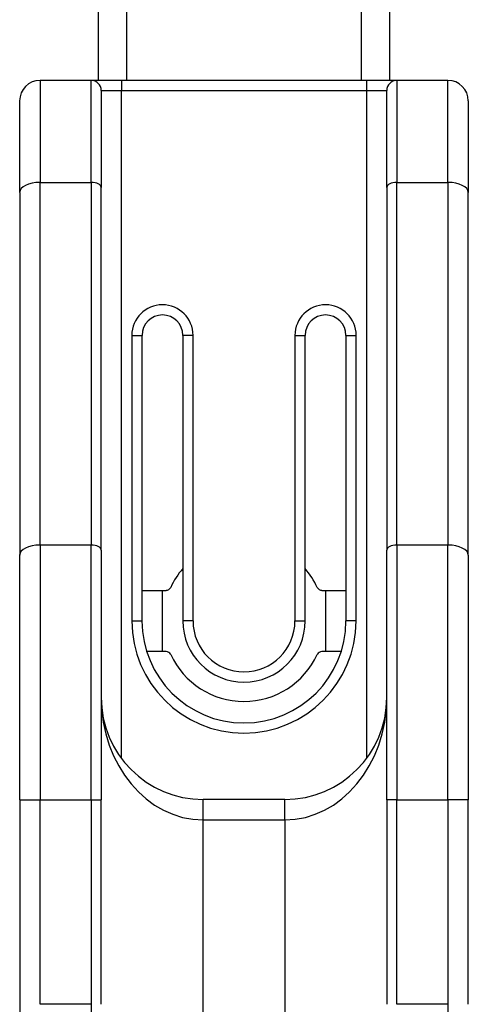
# Model space of a CAD drawing. Header units: inches. Extents: x 6 to 174, y 10 to 93.
# Tile 9 of 127: x 7.221 to 8.088, y 29.949 to 31.849. Entities that reach past the tile are written whole.
import ezdxf

# ---------------------------------------------------------------- set-up
doc = ezdxf.new("R2010")
doc.units = ezdxf.units.IN
doc.header["$MEASUREMENT"] = 0
doc.layers.add('Visible Edges(ANSI)', color=7, linetype='Continuous', lineweight=25)
doc.layers.add('Visible Tangent Edges(ANSI)', color=7, linetype='Continuous', lineweight=25)

msp = doc.modelspace()

# ---------------------------------------------------------------- linework, layer by layer
at = {"layer": 'Visible Edges(ANSI)'}
for p, q in [((7.9354, 49.0035), (7.9354, 31.7321)), ((7.3734, 31.7321), (7.3734, 48.906)), ((7.3592, 31.7321), (7.2607, 31.7321)), ((7.4182, 31.7321), (7.3592, 31.7321)), ((7.8907, 31.7321), (7.4182, 31.7321)), ((7.9497, 31.7321), (7.8907, 31.7321)), ((8.0481, 31.7321), (7.9497, 31.7321)), ((7.3789, 31.7124), (7.3789, 31.5254)), ((7.93, 31.5254), (7.93, 31.7124)), ((7.2214, 31.5155), (7.2214, 31.6927)), ((8.0875, 31.6927), (8.0875, 31.5155)), ((7.2214, 31.5155), (7.2214, 30.8156)), ((7.3789, 30.8255), (7.3789, 31.5254)), ((7.93, 31.5254), (7.93, 30.8255)), ((8.0875, 30.8156), (8.0875, 31.5155)), ((7.4576, 30.6888), (7.4576, 31.2399)), ((7.5363, 31.2399), (7.5363, 30.6888)), ((7.7726, 30.6888), (7.7726, 31.2399)), ((7.8513, 31.2399), (7.8513, 30.6888)), ((7.3789, 30.8255), (7.3789, 30.3432)), ((7.93, 30.3432), (7.93, 30.8255)), ((7.2214, 30.3432), (7.2214, 30.8156)), ((8.0875, 30.8156), (8.0875, 30.3432)), ((7.4576, 30.7478), (7.5041, 30.7478)), ((7.497, 30.6297), (7.497, 30.7478)), ((7.8048, 30.7478), (7.8513, 30.7478)), ((7.8119, 30.7478), (7.8119, 30.6297)), ((7.5041, 30.6297), (7.4667, 30.6297)), ((7.8422, 30.6297), (7.8048, 30.6297)), ((7.2214, 30.3432), (7.2214, 29.9488)), ((7.3789, 29.9488), (7.3789, 30.3432)), ((7.7332, 30.3443), (7.5757, 30.3443)), ((7.93, 30.3432), (7.93, 29.9488)), ((8.0875, 29.9488), (8.0875, 30.3432)), ((7.2214, 29.9488), (7.2214, 29.4897))]:
    msp.add_line(p, q, dxfattribs=at)
for centre, radius, start, end in [((7.2607, 31.6927), 0.0394, 90, 180), ((7.3592, 31.7124), 0.0197, 0, 90), ((7.9497, 31.7124), 0.0197, 90, 180), ((8.0481, 31.6927), 0.0394, 0, 90), ((7.497, 31.2399), 0.0394, 0, 180), ((7.8119, 31.2399), 0.0394, 0, 180), ((7.6544, 30.6888), 0.1555, 139.4196, 155.3757), ((7.6544, 30.6888), 0.1555, 24.6243, 40.5804), ((7.5041, 30.7577), 0.00984, 270, 335.3757), ((7.8048, 30.7577), 0.00984, 204.6243, 270), ((7.6544, 30.6888), 0.1969, 180, 0), ((7.6544, 30.6888), 0.1181, 180, 0), ((7.5041, 30.6199), 0.00984, 24.6243, 90), ((7.6544, 30.6888), 0.1555, 204.6243, 335.3757), ((7.8048, 30.6199), 0.00984, 90, 155.3757), ((7.5757, 30.5411), 0.1969, 180, 270), ((7.7332, 30.5411), 0.1969, 270, 0)]:
    msp.add_arc(centre, radius, start, end, dxfattribs=at)
at = {"layer": 'Visible Tangent Edges(ANSI)'}
for p, q in [((7.4273, 48.8689), (7.4273, 31.7321)), ((7.8816, 31.7321), (7.8816, 48.7814)), ((7.2607, 31.7321), (7.2607, 31.5352)), ((7.3592, 31.5352), (7.3592, 31.7321)), ((7.4182, 31.7321), (7.4182, 31.7124)), ((7.8907, 31.7321), (7.8907, 31.7124)), ((7.9497, 31.7321), (7.9497, 31.5352)), ((8.0481, 31.5352), (8.0481, 31.7321)), ((7.3789, 31.7124), (7.4182, 31.7124)), ((7.4182, 31.7124), (7.8907, 31.7124)), ((7.4182, 30.423), (7.4182, 31.7124)), ((7.8907, 31.7124), (7.93, 31.7124)), ((7.8907, 31.7124), (7.8907, 30.423)), ((7.2607, 30.8353), (7.2607, 31.5352)), ((7.2607, 31.5352), (7.3592, 31.5352)), ((7.3592, 31.5352), (7.3592, 30.8353)), ((7.9497, 31.5352), (8.0481, 31.5352)), ((7.9497, 30.8353), (7.9497, 31.5352)), ((8.0481, 31.5352), (8.0481, 30.8353)), ((7.4379, 31.2399), (7.4379, 30.6888)), ((7.4379, 31.2399), (7.4576, 31.2399)), ((7.556, 31.2399), (7.5363, 31.2399)), ((7.556, 30.6888), (7.556, 31.2399)), ((7.7529, 31.2399), (7.7529, 30.6888)), ((7.7529, 31.2399), (7.7726, 31.2399)), ((7.8513, 31.2399), (7.871, 31.2399)), ((7.871, 30.6888), (7.871, 31.2399)), ((7.2607, 30.8353), (7.2607, 30.3432)), ((7.3592, 30.8353), (7.2607, 30.8353)), ((7.3592, 30.3432), (7.3592, 30.8353)), ((7.9497, 30.8353), (7.9497, 30.3432)), ((8.0481, 30.8353), (7.9497, 30.8353)), ((8.0481, 30.3432), (8.0481, 30.8353)), ((7.4379, 30.6888), (7.4576, 30.6888)), ((7.556, 30.6888), (7.5363, 30.6888)), ((7.7529, 30.6888), (7.7726, 30.6888)), ((7.871, 30.6888), (7.8513, 30.6888)), ((7.2214, 30.3432), (7.2607, 30.3432)), ((7.2607, 29.9488), (7.2607, 30.3432)), ((7.2607, 30.3432), (7.3592, 30.3432)), ((7.3592, 30.3432), (7.3592, 29.9488)), ((7.3592, 30.3432), (7.3789, 30.3432)), ((7.5757, 30.3049), (7.5757, 30.3443)), ((7.7332, 30.3049), (7.7332, 30.3443)), ((7.9497, 30.3432), (7.93, 30.3432)), ((7.9497, 29.9488), (7.9497, 30.3432)), ((7.9497, 30.3432), (8.0481, 30.3432)), ((8.0875, 30.3432), (8.0481, 30.3432)), ((8.0481, 30.3432), (8.0481, 29.9488)), ((7.5757, 30.3049), (7.7332, 30.3049)), ((7.5757, 29.6906), (7.5757, 30.3049)), ((7.7332, 30.3049), (7.7332, 29.6906)), ((7.3592, 29.9488), (7.2607, 29.9488)), ((7.3592, 29.9488), (7.3592, 29.5911)), ((8.0481, 29.9488), (7.9497, 29.9488)), ((8.0481, 29.9488), (8.0481, 29.5116))]:
    msp.add_line(p, q, dxfattribs=at)
for centre, radius, start, end in [((7.497, 31.2399), 0.0591, 0, 180), ((7.8119, 31.2399), 0.0591, 0, 180), ((7.6544, 30.6888), 0.2165, 180, 0), ((7.6544, 30.6888), 0.0984, 180, 0)]:
    msp.add_arc(centre, radius, start, end, dxfattribs=at)
for centre, major_axis, ratio, start_param, end_param in [((7.2607, 31.5155), (-0.0394, 0), 0.5, 4.712389, 6.283185), ((7.3592, 31.5254), (0.0197, 0), 0.5, 0, 1.570796), ((7.9497, 31.5254), (-0.0197, 0), 0.5, 4.712389, 6.283185), ((8.0481, 31.5155), (0.0394, 0), 0.5, 0, 1.570796), ((7.2607, 30.8156), (-0.0394, 0), 0.5, 4.712389, 6.283185), ((7.3592, 30.8255), (0.0197, 0), 0.5, 0, 1.570796), ((7.9497, 30.8255), (-0.0197, 0), 0.5, 4.712389, 6.283185), ((8.0481, 30.8156), (0.0394, 0), 0.5, 0, 1.570796), ((7.5757, 30.5411), (0, -0.2362), 0.833333, 4.712389, 6.283185), ((7.7332, 30.5411), (0, -0.2362), 0.833333, 0, 1.570796)]:
    msp.add_ellipse(centre, major_axis=major_axis, ratio=ratio, start_param=start_param, end_param=end_param, dxfattribs=at)

doc.saveas('drawing.dxf')
